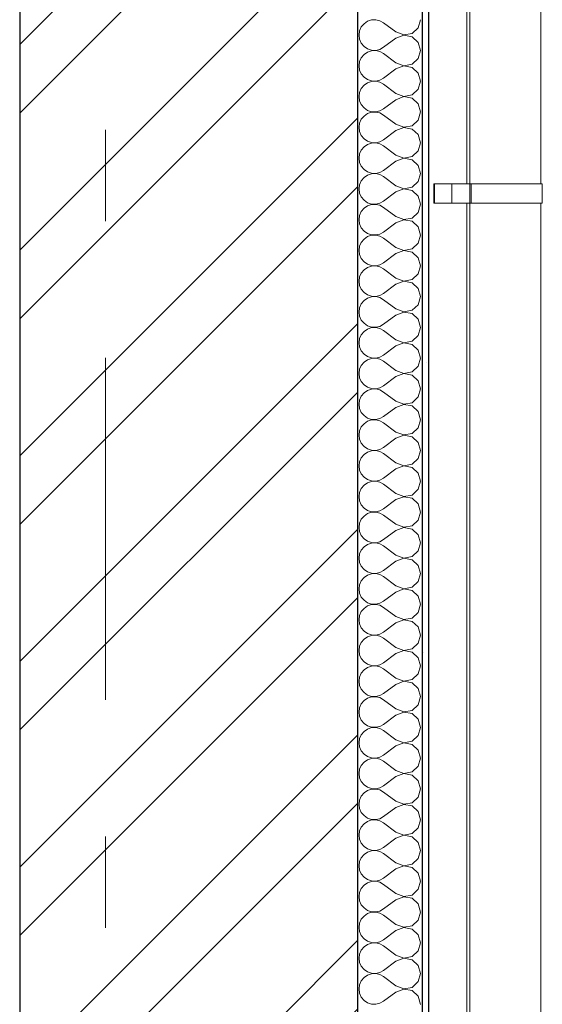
# Model space of a CAD drawing. Header units: millimetres. Extents: x -15683 to 202647, y -7448 to 20513.
# Tile 62 of 114: x 166055 to 166863, y 2677 to 4201. Entities that reach past the tile are written whole.
import ezdxf
from ezdxf.enums import TextEntityAlignment as Align

# ---------------------------------------------------------------- set-up
doc = ezdxf.new("R2010")
doc.units = ezdxf.units.MM
doc.header["$MEASUREMENT"] = 0
doc.set_wipeout_variables(frame=1)
doc.linetypes.add('Wipeout_Contour', pattern=[1000, 0, -1000])
doc.linetypes.add('Штрих-Штриховая', pattern=[1093.611073, 529.166651, -211.666656, 141.111112, -211.666656])
for name, color, linetype in [('Конструктив - Стены Несущие', 7, 'Continuous'), ('Новый_1 ВОДОСТОК', 7, 'Continuous'), ('Элемент Модели - Оси', 7, 'Continuous')]:
    doc.layers.add(name, color=color, linetype=linetype)
for name, color, linetype, lineweight in [('Конструктив - Стены Несущие_Ном._пера__101', 253, 'Continuous', 5), ('Конструктив - Стены Несущие_Ном._пера__21', 7, 'Continuous', 30), ('Новый_1 ВОДОСТОК_Ном._пера__120', 7, 'Continuous', 5), ('Элемент Модели - Оси_Ном._пера__1', 7, 'Continuous', 15), ('Элемент Модели - Оси_Ном._пера__120', 7, 'Continuous', 5)]:
    doc.layers.add(name, color=color, linetype=linetype, lineweight=lineweight)
doc.styles.add('СГЕНЕРИР_СТИЛЬ_1', font='arial.ttf')

# ---------------------------------------------------------------- blocks, each defined once
blk = doc.blocks.new('*X249', base_point=(140863.2, -2680.3))
at = {"layer": 'Конструктив - Стены Несущие_Ном._пера__101', "color": 253, "linetype": 'Continuous', "lineweight": 5}
for p, q in [((166587.6, 4194.4), (166583.4, 4189.3)), ((166593, 4198.1), (166587.6, 4194.4)), ((166599.2, 4200.2), (166593, 4198.1)), ((166605.8, 4200.5), (166599.2, 4200.2)), ((166612.2, 4199), (166605.8, 4200.5)), ((166618, 4195.9), (166612.2, 4199)), ((166637, 4181.6), (166618, 4195.9)), ((166671.5, 4188.1), (166675.1, 4200.6)), ((166580.8, 4183.3), (166579.9, 4176.8)), ((166579.9, 4176.8), (166580.8, 4170.3)), ((166583.4, 4189.3), (166580.8, 4183.3)), ((166637, 4181.6), (166649.1, 4176.9)), ((166649.1, 4176.7), (166637, 4172)), ((166649.1, 4176.9), (166661.9, 4179.3)), ((166661.9, 4174.3), (166649.1, 4176.7)), ((166661.9, 4179.3), (166671.5, 4188.1)), ((166580.8, 4170.3), (166583.4, 4164.3)), ((166583.4, 4164.3), (166587.6, 4159.2)), ((166637, 4172), (166618, 4157.8)), ((166671.5, 4165.5), (166661.9, 4174.3)), ((166675.1, 4153), (166671.5, 4165.5)), ((166587.6, 4146.8), (166583.4, 4141.7)), ((166587.6, 4159.2), (166593, 4155.5)), ((166593, 4150.5), (166587.6, 4146.8)), ((166593, 4155.5), (166599.2, 4153.4)), ((166599.2, 4152.6), (166593, 4150.5)), ((166599.2, 4153.4), (166605.8, 4153.1)), ((166605.8, 4152.9), (166599.2, 4152.6)), ((166605.8, 4153.1), (166612.2, 4154.6)), ((166612.2, 4151.4), (166605.8, 4152.9)), ((166612.2, 4154.6), (166618, 4157.8)), ((166618, 4148.2), (166612.2, 4151.4)), ((166637, 4134), (166618, 4148.2)), ((166671.5, 4140.5), (166675.1, 4153)), ((166580.8, 4135.7), (166579.9, 4129.2)), ((166583.4, 4141.7), (166580.8, 4135.7)), ((166637, 4134), (166649.1, 4129.3)), ((166649.1, 4129.3), (166661.9, 4131.7)), ((166661.9, 4131.7), (166671.5, 4140.5)), ((166579.9, 4129.2), (166580.8, 4122.7)), ((166580.8, 4122.7), (166583.4, 4116.7)), ((166583.4, 4116.7), (166587.6, 4111.6)), ((166637, 4124.4), (166618, 4110.1)), ((166649.1, 4129.1), (166637, 4124.4)), ((166661.9, 4126.7), (166649.1, 4129.1)), ((166671.5, 4117.9), (166661.9, 4126.7)), ((166675.1, 4105.4), (166671.5, 4117.9)), ((166587.6, 4099.1), (166583.4, 4094.1)), ((166587.6, 4111.6), (166593, 4107.9)), ((166593, 4102.9), (166587.6, 4099.1)), ((166593, 4107.9), (166599.2, 4105.8)), ((166599.2, 4105), (166593, 4102.9)), ((166599.2, 4105.8), (166605.8, 4105.5)), ((166605.8, 4105.3), (166599.2, 4105)), ((166605.8, 4105.5), (166612.2, 4107)), ((166612.2, 4103.8), (166605.8, 4105.3)), ((166612.2, 4107), (166618, 4110.1)), ((166618, 4100.6), (166612.2, 4103.8)), ((166637, 4086.3), (166618, 4100.6)), ((166671.5, 4092.9), (166675.1, 4105.4)), ((166580.8, 4088.1), (166579.9, 4081.6)), ((166583.4, 4094.1), (166580.8, 4088.1)), ((166637, 4086.3), (166649.1, 4081.7)), ((166649.1, 4081.7), (166661.9, 4084.1)), ((166661.9, 4084.1), (166671.5, 4092.9)), ((166579.9, 4081.6), (166580.8, 4075.1)), ((166580.8, 4075.1), (166583.4, 4069.1)), ((166583.4, 4069.1), (166587.6, 4064)), ((166637, 4076.8), (166618, 4062.5)), ((166649.1, 4081.5), (166637, 4076.8)), ((166661.9, 4079.1), (166649.1, 4081.5)), ((166671.5, 4070.3), (166661.9, 4079.1)), ((166675.1, 4057.8), (166671.5, 4070.3)), ((166587.6, 4064), (166593, 4060.3)), ((166593, 4055.2), (166587.6, 4051.5)), ((166593, 4060.3), (166599.2, 4058.2)), ((166599.2, 4057.3), (166593, 4055.2)), ((166599.2, 4058.2), (166605.8, 4057.9)), ((166605.8, 4057.7), (166599.2, 4057.3)), ((166605.8, 4057.9), (166612.2, 4059.3)), ((166612.2, 4056.2), (166605.8, 4057.7)), ((166612.2, 4059.3), (166618, 4062.5)), ((166618, 4053), (166612.2, 4056.2)), ((166671.5, 4045.2), (166675.1, 4057.8)), ((166580.8, 4040.5), (166579.9, 4034)), ((166583.4, 4046.5), (166580.8, 4040.5)), ((166587.6, 4051.5), (166583.4, 4046.5)), ((166637, 4038.7), (166618, 4053)), ((166637, 4038.7), (166649.1, 4034)), ((166661.9, 4036.5), (166671.5, 4045.2)), ((166579.9, 4034), (166580.8, 4027.4)), ((166580.8, 4027.4), (166583.4, 4021.4)), ((166637, 4029.2), (166618, 4014.9)), ((166649.1, 4033.9), (166637, 4029.2)), ((166649.1, 4034), (166661.9, 4036.5)), ((166661.9, 4031.4), (166649.1, 4033.9)), ((166671.5, 4022.7), (166661.9, 4031.4)), ((166675.1, 4010.1), (166671.5, 4022.7)), ((166583.4, 4021.4), (166587.6, 4016.4)), ((166587.6, 4016.4), (166593, 4012.7)), ((166593, 4007.6), (166587.6, 4003.9)), ((166593, 4012.7), (166599.2, 4010.6)), ((166599.2, 4009.7), (166593, 4007.6)), ((166599.2, 4010.6), (166605.8, 4010.2)), ((166605.8, 4010), (166599.2, 4009.7)), ((166605.8, 4010.2), (166612.2, 4011.7)), ((166612.2, 4008.6), (166605.8, 4010)), ((166612.2, 4011.7), (166618, 4014.9)), ((166618, 4005.4), (166612.2, 4008.6)), ((166671.5, 3997.6), (166675.1, 4010.1)), ((166580.8, 3992.8), (166579.9, 3986.3)), ((166583.4, 3998.8), (166580.8, 3992.8)), ((166587.6, 4003.9), (166583.4, 3998.8)), ((166637, 3991.1), (166618, 4005.4)), ((166661.9, 3988.8), (166671.5, 3997.6)), ((166579.9, 3986.3), (166580.8, 3979.8)), ((166580.8, 3979.8), (166583.4, 3973.8)), ((166637, 3981.6), (166618, 3967.3)), ((166637, 3991.1), (166649.1, 3986.4)), ((166649.1, 3986.2), (166637, 3981.6)), ((166649.1, 3986.4), (166661.9, 3988.8)), ((166661.9, 3983.8), (166649.1, 3986.2)), ((166671.5, 3975), (166661.9, 3983.8)), ((166583.4, 3973.8), (166587.6, 3968.8)), ((166587.6, 3968.8), (166593, 3965)), ((166593, 3965), (166599.2, 3962.9)), ((166599.2, 3962.1), (166593, 3960)), ((166599.2, 3962.9), (166605.8, 3962.6)), ((166605.8, 3962.4), (166599.2, 3962.1)), ((166605.8, 3962.6), (166612.2, 3964.1)), ((166612.2, 3960.9), (166605.8, 3962.4)), ((166612.2, 3964.1), (166618, 3967.3)), ((166675.1, 3962.5), (166671.5, 3975)), ((166671.5, 3950), (166675.1, 3962.5)), ((166583.4, 3951.2), (166580.8, 3945.2)), ((166587.6, 3956.3), (166583.4, 3951.2)), ((166593, 3960), (166587.6, 3956.3)), ((166618, 3957.8), (166612.2, 3960.9)), ((166637, 3943.5), (166618, 3957.8)), ((166661.9, 3941.2), (166671.5, 3950)), ((166580.8, 3945.2), (166579.9, 3938.7)), ((166579.9, 3938.7), (166580.8, 3932.2)), ((166580.8, 3932.2), (166583.4, 3926.2)), ((166637, 3934), (166618, 3919.7)), ((166637, 3943.5), (166649.1, 3938.8)), ((166649.1, 3938.6), (166637, 3934)), ((166649.1, 3938.8), (166661.9, 3941.2)), ((166661.9, 3936.2), (166649.1, 3938.6)), ((166671.5, 3927.4), (166661.9, 3936.2)), ((166583.4, 3926.2), (166587.6, 3921.1)), ((166587.6, 3921.1), (166593, 3917.4)), ((166593, 3917.4), (166599.2, 3915.3)), ((166605.8, 3915), (166612.2, 3916.5)), ((166612.2, 3916.5), (166618, 3919.7)), ((166675.1, 3914.9), (166671.5, 3927.4)), ((166583.4, 3903.6), (166580.8, 3897.6)), ((166587.6, 3908.7), (166583.4, 3903.6)), ((166593, 3912.4), (166587.6, 3908.7)), ((166599.2, 3914.5), (166593, 3912.4)), ((166599.2, 3915.3), (166605.8, 3915)), ((166605.8, 3914.8), (166599.2, 3914.5)), ((166612.2, 3913.3), (166605.8, 3914.8)), ((166618, 3910.1), (166612.2, 3913.3)), ((166637, 3895.9), (166618, 3910.1)), ((166661.9, 3893.6), (166671.5, 3902.4)), ((166671.5, 3902.4), (166675.1, 3914.9)), ((166580.8, 3897.6), (166579.9, 3891.1)), ((166579.9, 3891.1), (166580.8, 3884.6)), ((166637, 3886.3), (166618, 3872)), ((166637, 3895.9), (166649.1, 3891.2)), ((166649.1, 3891), (166637, 3886.3)), ((166649.1, 3891.2), (166661.9, 3893.6)), ((166661.9, 3888.6), (166649.1, 3891)), ((166671.5, 3879.8), (166661.9, 3888.6)), ((166580.8, 3884.6), (166583.4, 3878.6)), ((166583.4, 3878.6), (166587.6, 3873.5)), ((166587.6, 3873.5), (166593, 3869.8)), ((166612.2, 3868.9), (166618, 3872)), ((166675.1, 3867.3), (166671.5, 3879.8)), ((166583.4, 3856), (166580.8, 3850)), ((166587.6, 3861.1), (166583.4, 3856)), ((166593, 3864.8), (166587.6, 3861.1)), ((166593, 3869.8), (166599.2, 3867.7)), ((166599.2, 3866.9), (166593, 3864.8)), ((166599.2, 3867.7), (166605.8, 3867.4)), ((166605.8, 3867.2), (166599.2, 3866.9)), ((166605.8, 3867.4), (166612.2, 3868.9)), ((166612.2, 3865.7), (166605.8, 3867.2)), ((166618, 3862.5), (166612.2, 3865.7)), ((166637, 3848.2), (166618, 3862.5)), ((166671.5, 3854.8), (166675.1, 3867.3)), ((166580.8, 3850), (166579.9, 3843.5)), ((166579.9, 3843.5), (166580.8, 3837)), ((166637, 3848.2), (166649.1, 3843.6)), ((166649.1, 3843.4), (166637, 3838.7)), ((166649.1, 3843.6), (166661.9, 3846)), ((166661.9, 3841), (166649.1, 3843.4)), ((166661.9, 3846), (166671.5, 3854.8)), ((166671.5, 3832.2), (166661.9, 3841)), ((166580.8, 3837), (166583.4, 3831)), ((166583.4, 3831), (166587.6, 3825.9)), ((166587.6, 3825.9), (166593, 3822.2)), ((166637, 3838.7), (166618, 3824.4)), ((166675.1, 3819.7), (166671.5, 3832.2)), ((166587.6, 3813.4), (166583.4, 3808.4)), ((166593, 3817.2), (166587.6, 3813.4)), ((166593, 3822.2), (166599.2, 3820.1)), ((166599.2, 3819.3), (166593, 3817.2)), ((166599.2, 3820.1), (166605.8, 3819.8)), ((166605.8, 3819.6), (166599.2, 3819.3)), ((166605.8, 3819.8), (166612.2, 3821.2)), ((166612.2, 3818.1), (166605.8, 3819.6)), ((166612.2, 3821.2), (166618, 3824.4)), ((166618, 3814.9), (166612.2, 3818.1)), ((166637, 3800.6), (166618, 3814.9)), ((166671.5, 3807.1), (166675.1, 3819.7)), ((166580.8, 3802.4), (166579.9, 3795.9)), ((166579.9, 3795.9), (166580.8, 3789.3)), ((166583.4, 3808.4), (166580.8, 3802.4)), ((166637, 3800.6), (166649.1, 3796)), ((166649.1, 3795.8), (166637, 3791.1)), ((166649.1, 3796), (166661.9, 3798.4)), ((166661.9, 3793.3), (166649.1, 3795.8)), ((166661.9, 3798.4), (166671.5, 3807.1)), ((166580.8, 3789.3), (166583.4, 3783.3)), ((166583.4, 3783.3), (166587.6, 3778.3)), ((166637, 3791.1), (166618, 3776.8)), ((166671.5, 3784.6), (166661.9, 3793.3)), ((166675.1, 3772), (166671.5, 3784.6)), ((166587.6, 3765.8), (166583.4, 3760.8)), ((166587.6, 3778.3), (166593, 3774.6)), ((166593, 3769.5), (166587.6, 3765.8)), ((166593, 3774.6), (166599.2, 3772.5)), ((166599.2, 3771.6), (166593, 3769.5)), ((166599.2, 3772.5), (166605.8, 3772.1)), ((166605.8, 3772), (166599.2, 3771.6)), ((166605.8, 3772.1), (166612.2, 3773.6)), ((166612.2, 3770.5), (166605.8, 3772)), ((166612.2, 3773.6), (166618, 3776.8)), ((166618, 3767.3), (166612.2, 3770.5)), ((166637, 3753), (166618, 3767.3)), ((166671.5, 3759.5), (166675.1, 3772)), ((166580.8, 3754.7), (166579.9, 3748.2)), ((166583.4, 3760.8), (166580.8, 3754.7)), ((166637, 3753), (166649.1, 3748.3)), ((166649.1, 3748.3), (166661.9, 3750.8)), ((166661.9, 3750.8), (166671.5, 3759.5)), ((166579.9, 3748.2), (166580.8, 3741.7)), ((166580.8, 3741.7), (166583.4, 3735.7)), ((166583.4, 3735.7), (166587.6, 3730.7)), ((166637, 3743.5), (166618, 3729.2)), ((166649.1, 3748.1), (166637, 3743.5)), ((166661.9, 3745.7), (166649.1, 3748.1)), ((166671.5, 3736.9), (166661.9, 3745.7)), ((166675.1, 3724.4), (166671.5, 3736.9)), ((166587.6, 3718.2), (166583.4, 3713.1)), ((166587.6, 3730.7), (166593, 3726.9)), ((166593, 3721.9), (166587.6, 3718.2)), ((166593, 3726.9), (166599.2, 3724.8)), ((166599.2, 3724), (166593, 3721.9)), ((166599.2, 3724.8), (166605.8, 3724.5)), ((166605.8, 3724.3), (166599.2, 3724)), ((166605.8, 3724.5), (166612.2, 3726)), ((166612.2, 3722.8), (166605.8, 3724.3)), ((166612.2, 3726), (166618, 3729.2)), ((166618, 3719.7), (166612.2, 3722.8)), ((166637, 3705.4), (166618, 3719.7)), ((166671.5, 3711.9), (166675.1, 3724.4)), ((166580.8, 3707.1), (166579.9, 3700.6)), ((166583.4, 3713.1), (166580.8, 3707.1)), ((166637, 3705.4), (166649.1, 3700.7)), ((166649.1, 3700.7), (166661.9, 3703.1)), ((166661.9, 3703.1), (166671.5, 3711.9)), ((166579.9, 3700.6), (166580.8, 3694.1)), ((166580.8, 3694.1), (166583.4, 3688.1)), ((166583.4, 3688.1), (166587.6, 3683)), ((166637, 3695.9), (166618, 3681.6)), ((166649.1, 3700.5), (166637, 3695.9)), ((166661.9, 3698.1), (166649.1, 3700.5)), ((166671.5, 3689.3), (166661.9, 3698.1)), ((166675.1, 3676.8), (166671.5, 3689.3)), ((166587.6, 3683), (166593, 3679.3)), ((166593, 3674.3), (166587.6, 3670.6)), ((166593, 3679.3), (166599.2, 3677.2)), ((166599.2, 3676.4), (166593, 3674.3)), ((166599.2, 3677.2), (166605.8, 3676.9)), ((166605.8, 3676.7), (166599.2, 3676.4)), ((166605.8, 3676.9), (166612.2, 3678.4)), ((166612.2, 3675.2), (166605.8, 3676.7)), ((166612.2, 3678.4), (166618, 3681.6)), ((166618, 3672), (166612.2, 3675.2)), ((166671.5, 3664.3), (166675.1, 3676.8)), ((166580.8, 3659.5), (166579.9, 3653)), ((166583.4, 3665.5), (166580.8, 3659.5)), ((166587.6, 3670.6), (166583.4, 3665.5)), ((166637, 3657.8), (166618, 3672)), ((166637, 3657.8), (166649.1, 3653.1)), ((166661.9, 3655.5), (166671.5, 3664.3)), ((166579.9, 3653), (166580.8, 3646.5)), ((166580.8, 3646.5), (166583.4, 3640.5)), ((166637, 3648.2), (166618, 3634)), ((166649.1, 3652.9), (166637, 3648.2)), ((166649.1, 3653.1), (166661.9, 3655.5)), ((166661.9, 3650.5), (166649.1, 3652.9)), ((166671.5, 3641.7), (166661.9, 3650.5)), ((166675.1, 3629.2), (166671.5, 3641.7)), ((166583.4, 3640.5), (166587.6, 3635.4)), ((166587.6, 3635.4), (166593, 3631.7)), ((166593, 3626.7), (166587.6, 3623)), ((166593, 3631.7), (166599.2, 3629.6)), ((166599.2, 3628.8), (166593, 3626.7)), ((166599.2, 3629.6), (166605.8, 3629.3)), ((166605.8, 3629.1), (166599.2, 3628.8)), ((166605.8, 3629.3), (166612.2, 3630.8)), ((166612.2, 3627.6), (166605.8, 3629.1)), ((166612.2, 3630.8), (166618, 3634)), ((166618, 3624.4), (166612.2, 3627.6)), ((166671.5, 3616.7), (166675.1, 3629.2)), ((166580.8, 3611.9), (166579.9, 3605.4)), ((166583.4, 3617.9), (166580.8, 3611.9)), ((166587.6, 3623), (166583.4, 3617.9)), ((166637, 3610.1), (166618, 3624.4)), ((166661.9, 3607.9), (166671.5, 3616.7)), ((166579.9, 3605.4), (166580.8, 3598.9)), ((166580.8, 3598.9), (166583.4, 3592.9)), ((166637, 3600.6), (166618, 3586.3)), ((166637, 3610.1), (166649.1, 3605.5)), ((166649.1, 3605.3), (166637, 3600.6)), ((166649.1, 3605.5), (166661.9, 3607.9)), ((166661.9, 3602.9), (166649.1, 3605.3)), ((166671.5, 3594.1), (166661.9, 3602.9)), ((166583.4, 3592.9), (166587.6, 3587.8)), ((166587.6, 3587.8), (166593, 3584.1)), ((166593, 3584.1), (166599.2, 3582)), ((166599.2, 3581.2), (166593, 3579.1)), ((166599.2, 3582), (166605.8, 3581.7)), ((166605.8, 3581.5), (166599.2, 3581.2)), ((166605.8, 3581.7), (166612.2, 3583.2)), ((166612.2, 3580), (166605.8, 3581.5)), ((166612.2, 3583.2), (166618, 3586.3)), ((166675.1, 3581.6), (166671.5, 3594.1)), ((166671.5, 3569.1), (166675.1, 3581.6)), ((166583.4, 3570.3), (166580.8, 3564.3)), ((166587.6, 3575.3), (166583.4, 3570.3)), ((166593, 3579.1), (166587.6, 3575.3)), ((166618, 3576.8), (166612.2, 3580)), ((166637, 3562.5), (166618, 3576.8)), ((166661.9, 3560.3), (166671.5, 3569.1)), ((166580.8, 3564.3), (166579.9, 3557.8)), ((166579.9, 3557.8), (166580.8, 3551.3)), ((166580.8, 3551.3), (166583.4, 3545.2)), ((166637, 3553), (166618, 3538.7)), ((166637, 3562.5), (166649.1, 3557.9)), ((166649.1, 3557.7), (166637, 3553)), ((166649.1, 3557.9), (166661.9, 3560.3)), ((166661.9, 3555.2), (166649.1, 3557.7)), ((166671.5, 3546.5), (166661.9, 3555.2)), ((166583.4, 3545.2), (166587.6, 3540.2)), ((166587.6, 3540.2), (166593, 3536.5)), ((166593, 3536.5), (166599.2, 3534.4)), ((166605.8, 3534), (166612.2, 3535.5)), ((166612.2, 3535.5), (166618, 3538.7)), ((166675.1, 3534), (166671.5, 3546.5)), ((166583.4, 3522.7), (166580.8, 3516.6)), ((166587.6, 3527.7), (166583.4, 3522.7)), ((166593, 3531.4), (166587.6, 3527.7)), ((166599.2, 3533.5), (166593, 3531.4)), ((166599.2, 3534.4), (166605.8, 3534)), ((166605.8, 3533.9), (166599.2, 3533.5)), ((166612.2, 3532.4), (166605.8, 3533.9)), ((166618, 3529.2), (166612.2, 3532.4)), ((166637, 3514.9), (166618, 3529.2)), ((166661.9, 3512.7), (166671.5, 3521.4)), ((166671.5, 3521.4), (166675.1, 3534)), ((166580.8, 3516.6), (166579.9, 3510.1)), ((166579.9, 3510.1), (166580.8, 3503.6)), ((166637, 3505.4), (166618, 3491.1)), ((166637, 3514.9), (166649.1, 3510.2)), ((166649.1, 3510), (166637, 3505.4)), ((166649.1, 3510.2), (166661.9, 3512.7)), ((166661.9, 3507.6), (166649.1, 3510)), ((166671.5, 3498.8), (166661.9, 3507.6)), ((166580.8, 3503.6), (166583.4, 3497.6)), ((166583.4, 3497.6), (166587.6, 3492.6)), ((166587.6, 3492.6), (166593, 3488.8)), ((166612.2, 3487.9), (166618, 3491.1)), ((166675.1, 3486.3), (166671.5, 3498.8)), ((166583.4, 3475), (166580.8, 3469)), ((166587.6, 3480.1), (166583.4, 3475)), ((166593, 3483.8), (166587.6, 3480.1)), ((166593, 3488.8), (166599.2, 3486.7)), ((166599.2, 3485.9), (166593, 3483.8)), ((166599.2, 3486.7), (166605.8, 3486.4)), ((166605.8, 3486.2), (166599.2, 3485.9)), ((166605.8, 3486.4), (166612.2, 3487.9)), ((166612.2, 3484.7), (166605.8, 3486.2)), ((166618, 3481.6), (166612.2, 3484.7)), ((166637, 3467.3), (166618, 3481.6)), ((166671.5, 3473.8), (166675.1, 3486.3)), ((166580.8, 3469), (166579.9, 3462.5)), ((166579.9, 3462.5), (166580.8, 3456)), ((166637, 3467.3), (166649.1, 3462.6)), ((166649.1, 3462.4), (166637, 3457.8)), ((166649.1, 3462.6), (166661.9, 3465)), ((166661.9, 3460), (166649.1, 3462.4)), ((166661.9, 3465), (166671.5, 3473.8)), ((166671.5, 3451.2), (166661.9, 3460)), ((166580.8, 3456), (166583.4, 3450)), ((166583.4, 3450), (166587.6, 3444.9)), ((166587.6, 3444.9), (166593, 3441.2)), ((166637, 3457.8), (166618, 3443.5)), ((166675.1, 3438.7), (166671.5, 3451.2)), ((166587.6, 3432.5), (166583.4, 3427.4)), ((166593, 3436.2), (166587.6, 3432.5)), ((166593, 3441.2), (166599.2, 3439.1)), ((166599.2, 3438.3), (166593, 3436.2)), ((166599.2, 3439.1), (166605.8, 3438.8)), ((166605.8, 3438.6), (166599.2, 3438.3)), ((166605.8, 3438.8), (166612.2, 3440.3)), ((166612.2, 3437.1), (166605.8, 3438.6)), ((166612.2, 3440.3), (166618, 3443.5)), ((166618, 3434), (166612.2, 3437.1)), ((166637, 3419.7), (166618, 3434)), ((166671.5, 3426.2), (166675.1, 3438.7)), ((166580.8, 3421.4), (166579.9, 3414.9)), ((166579.9, 3414.9), (166580.8, 3408.4)), ((166583.4, 3427.4), (166580.8, 3421.4)), ((166637, 3419.7), (166649.1, 3415)), ((166649.1, 3414.8), (166637, 3410.1)), ((166649.1, 3415), (166661.9, 3417.4)), ((166661.9, 3412.4), (166649.1, 3414.8)), ((166661.9, 3417.4), (166671.5, 3426.2)), ((166580.8, 3408.4), (166583.4, 3402.4)), ((166583.4, 3402.4), (166587.6, 3397.3)), ((166637, 3410.1), (166618, 3395.9)), ((166671.5, 3403.6), (166661.9, 3412.4)), ((166675.1, 3391.1), (166671.5, 3403.6)), ((166587.6, 3384.9), (166583.4, 3379.8)), ((166587.6, 3397.3), (166593, 3393.6)), ((166593, 3388.6), (166587.6, 3384.9)), ((166593, 3393.6), (166599.2, 3391.5)), ((166599.2, 3390.7), (166593, 3388.6)), ((166599.2, 3391.5), (166605.8, 3391.2)), ((166605.8, 3391), (166599.2, 3390.7)), ((166605.8, 3391.2), (166612.2, 3392.7)), ((166612.2, 3389.5), (166605.8, 3391)), ((166612.2, 3392.7), (166618, 3395.9)), ((166618, 3386.3), (166612.2, 3389.5)), ((166637, 3372), (166618, 3386.3)), ((166671.5, 3378.6), (166675.1, 3391.1)), ((166580.8, 3373.8), (166579.9, 3367.3)), ((166583.4, 3379.8), (166580.8, 3373.8)), ((166637, 3372), (166649.1, 3367.4)), ((166649.1, 3367.4), (166661.9, 3369.8)), ((166661.9, 3369.8), (166671.5, 3378.6)), ((166579.9, 3367.3), (166580.8, 3360.8)), ((166580.8, 3360.8), (166583.4, 3354.8)), ((166583.4, 3354.8), (166587.6, 3349.7)), ((166637, 3362.5), (166618, 3348.2)), ((166649.1, 3367.2), (166637, 3362.5)), ((166661.9, 3364.8), (166649.1, 3367.2)), ((166671.5, 3356), (166661.9, 3364.8)), ((166675.1, 3343.5), (166671.5, 3356)), ((166587.6, 3337.2), (166583.4, 3332.2)), ((166587.6, 3349.7), (166593, 3346)), ((166593, 3341), (166587.6, 3337.2)), ((166593, 3346), (166599.2, 3343.9)), ((166599.2, 3343.1), (166593, 3341)), ((166599.2, 3343.9), (166605.8, 3343.6)), ((166605.8, 3343.4), (166599.2, 3343.1)), ((166605.8, 3343.6), (166612.2, 3345.1)), ((166612.2, 3341.9), (166605.8, 3343.4)), ((166612.2, 3345.1), (166618, 3348.2)), ((166618, 3338.7), (166612.2, 3341.9)), ((166637, 3324.4), (166618, 3338.7)), ((166671.5, 3331), (166675.1, 3343.5)), ((166580.8, 3326.2), (166579.9, 3319.7)), ((166583.4, 3332.2), (166580.8, 3326.2)), ((166637, 3324.4), (166649.1, 3319.8)), ((166649.1, 3319.8), (166661.9, 3322.2)), ((166661.9, 3322.2), (166671.5, 3331)), ((166579.9, 3319.7), (166580.8, 3313.2)), ((166580.8, 3313.2), (166583.4, 3307.1)), ((166583.4, 3307.1), (166587.6, 3302.1)), ((166637, 3314.9), (166618, 3300.6)), ((166649.1, 3319.6), (166637, 3314.9)), ((166661.9, 3317.2), (166649.1, 3319.6)), ((166671.5, 3308.4), (166661.9, 3317.2)), ((166675.1, 3295.9), (166671.5, 3308.4)), ((166587.6, 3302.1), (166593, 3298.4)), ((166593, 3293.3), (166587.6, 3289.6)), ((166593, 3298.4), (166599.2, 3296.3)), ((166599.2, 3295.4), (166593, 3293.3)), ((166599.2, 3296.3), (166605.8, 3296)), ((166605.8, 3295.8), (166599.2, 3295.4)), ((166605.8, 3296), (166612.2, 3297.4)), ((166612.2, 3294.3), (166605.8, 3295.8)), ((166612.2, 3297.4), (166618, 3300.6)), ((166618, 3291.1), (166612.2, 3294.3)), ((166671.5, 3283.3), (166675.1, 3295.9)), ((166580.8, 3278.6), (166579.9, 3272)), ((166583.4, 3284.6), (166580.8, 3278.6)), ((166587.6, 3289.6), (166583.4, 3284.6)), ((166637, 3276.8), (166618, 3291.1)), ((166637, 3276.8), (166649.1, 3272.1)), ((166661.9, 3274.6), (166671.5, 3283.3)), ((166579.9, 3272), (166580.8, 3265.5)), ((166580.8, 3265.5), (166583.4, 3259.5)), ((166637, 3267.3), (166618, 3253)), ((166649.1, 3272), (166637, 3267.3)), ((166649.1, 3272.1), (166661.9, 3274.6)), ((166661.9, 3269.5), (166649.1, 3272)), ((166671.5, 3260.8), (166661.9, 3269.5)), ((166675.1, 3248.2), (166671.5, 3260.8)), ((166583.4, 3259.5), (166587.6, 3254.5)), ((166587.6, 3254.5), (166593, 3250.8)), ((166593, 3245.7), (166587.6, 3242)), ((166593, 3250.8), (166599.2, 3248.7)), ((166599.2, 3247.8), (166593, 3245.7)), ((166599.2, 3248.7), (166605.8, 3248.3)), ((166605.8, 3248.1), (166599.2, 3247.8)), ((166605.8, 3248.3), (166612.2, 3249.8)), ((166612.2, 3246.7), (166605.8, 3248.1)), ((166612.2, 3249.8), (166618, 3253)), ((166618, 3243.5), (166612.2, 3246.7)), ((166671.5, 3235.7), (166675.1, 3248.2)), ((166580.8, 3230.9), (166579.9, 3224.4)), ((166583.4, 3236.9), (166580.8, 3230.9)), ((166587.6, 3242), (166583.4, 3236.9)), ((166637, 3229.2), (166618, 3243.5)), ((166661.9, 3226.9), (166671.5, 3235.7)), ((166579.9, 3224.4), (166580.8, 3217.9)), ((166580.8, 3217.9), (166583.4, 3211.9)), ((166637, 3219.7), (166618, 3205.4)), ((166637, 3229.2), (166649.1, 3224.5)), ((166649.1, 3224.3), (166637, 3219.7)), ((166649.1, 3224.5), (166661.9, 3226.9)), ((166661.9, 3221.9), (166649.1, 3224.3)), ((166671.5, 3213.1), (166661.9, 3221.9)), ((166583.4, 3211.9), (166587.6, 3206.9)), ((166587.6, 3206.9), (166593, 3203.1)), ((166593, 3203.1), (166599.2, 3201)), ((166599.2, 3200.2), (166593, 3198.1)), ((166599.2, 3201), (166605.8, 3200.7)), ((166605.8, 3200.5), (166599.2, 3200.2)), ((166605.8, 3200.7), (166612.2, 3202.2)), ((166612.2, 3199), (166605.8, 3200.5)), ((166612.2, 3202.2), (166618, 3205.4)), ((166675.1, 3200.6), (166671.5, 3213.1)), ((166671.5, 3188.1), (166675.1, 3200.6)), ((166583.4, 3189.3), (166580.8, 3183.3)), ((166587.6, 3194.4), (166583.4, 3189.3)), ((166593, 3198.1), (166587.6, 3194.4)), ((166618, 3195.9), (166612.2, 3199)), ((166637, 3181.6), (166618, 3195.9)), ((166661.9, 3179.3), (166671.5, 3188.1)), ((166580.8, 3183.3), (166579.9, 3176.8)), ((166579.9, 3176.8), (166580.8, 3170.3)), ((166580.8, 3170.3), (166583.4, 3164.3)), ((166637, 3172), (166618, 3157.8)), ((166637, 3181.6), (166649.1, 3176.9)), ((166649.1, 3176.7), (166637, 3172)), ((166649.1, 3176.9), (166661.9, 3179.3)), ((166661.9, 3174.3), (166649.1, 3176.7)), ((166671.5, 3165.5), (166661.9, 3174.3)), ((166583.4, 3164.3), (166587.6, 3159.2)), ((166587.6, 3159.2), (166593, 3155.5)), ((166593, 3155.5), (166599.2, 3153.4)), ((166605.8, 3153.1), (166612.2, 3154.6)), ((166612.2, 3154.6), (166618, 3157.8)), ((166675.1, 3153), (166671.5, 3165.5)), ((166583.4, 3141.7), (166580.8, 3135.7)), ((166587.6, 3146.8), (166583.4, 3141.7)), ((166593, 3150.5), (166587.6, 3146.8)), ((166599.2, 3152.6), (166593, 3150.5)), ((166599.2, 3153.4), (166605.8, 3153.1)), ((166605.8, 3152.9), (166599.2, 3152.6)), ((166612.2, 3151.4), (166605.8, 3152.9)), ((166618, 3148.2), (166612.2, 3151.4)), ((166637, 3134), (166618, 3148.2)), ((166661.9, 3131.7), (166671.5, 3140.5)), ((166671.5, 3140.5), (166675.1, 3153)), ((166580.8, 3135.7), (166579.9, 3129.2)), ((166579.9, 3129.2), (166580.8, 3122.7)), ((166637, 3124.4), (166618, 3110.1)), ((166637, 3134), (166649.1, 3129.3)), ((166649.1, 3129.1), (166637, 3124.4)), ((166649.1, 3129.3), (166661.9, 3131.7)), ((166661.9, 3126.7), (166649.1, 3129.1)), ((166671.5, 3117.9), (166661.9, 3126.7)), ((166580.8, 3122.7), (166583.4, 3116.7)), ((166583.4, 3116.7), (166587.6, 3111.6)), ((166587.6, 3111.6), (166593, 3107.9)), ((166612.2, 3107), (166618, 3110.1)), ((166675.1, 3105.4), (166671.5, 3117.9)), ((166583.4, 3094.1), (166580.8, 3088.1)), ((166587.6, 3099.1), (166583.4, 3094.1)), ((166593, 3102.9), (166587.6, 3099.1)), ((166593, 3107.9), (166599.2, 3105.8)), ((166599.2, 3105), (166593, 3102.9)), ((166599.2, 3105.8), (166605.8, 3105.5)), ((166605.8, 3105.3), (166599.2, 3105)), ((166605.8, 3105.5), (166612.2, 3107)), ((166612.2, 3103.8), (166605.8, 3105.3)), ((166618, 3100.6), (166612.2, 3103.8)), ((166637, 3086.3), (166618, 3100.6)), ((166671.5, 3092.9), (166675.1, 3105.4)), ((166580.8, 3088.1), (166579.9, 3081.6)), ((166579.9, 3081.6), (166580.8, 3075.1)), ((166637, 3086.3), (166649.1, 3081.7)), ((166649.1, 3081.5), (166637, 3076.8)), ((166649.1, 3081.7), (166661.9, 3084.1)), ((166661.9, 3079.1), (166649.1, 3081.5)), ((166661.9, 3084.1), (166671.5, 3092.9)), ((166671.5, 3070.3), (166661.9, 3079.1)), ((166580.8, 3075.1), (166583.4, 3069.1)), ((166583.4, 3069.1), (166587.6, 3064)), ((166587.6, 3064), (166593, 3060.3)), ((166637, 3076.8), (166618, 3062.5)), ((166675.1, 3057.8), (166671.5, 3070.3)), ((166587.6, 3051.5), (166583.4, 3046.5)), ((166593, 3055.2), (166587.6, 3051.5)), ((166593, 3060.3), (166599.2, 3058.2)), ((166599.2, 3057.3), (166593, 3055.2)), ((166599.2, 3058.2), (166605.8, 3057.9)), ((166605.8, 3057.7), (166599.2, 3057.3)), ((166605.8, 3057.9), (166612.2, 3059.3)), ((166612.2, 3056.2), (166605.8, 3057.7)), ((166612.2, 3059.3), (166618, 3062.5)), ((166618, 3053), (166612.2, 3056.2)), ((166637, 3038.7), (166618, 3053)), ((166671.5, 3045.2), (166675.1, 3057.8)), ((166580.8, 3040.5), (166579.9, 3034)), ((166579.9, 3034), (166580.8, 3027.4)), ((166583.4, 3046.5), (166580.8, 3040.5)), ((166637, 3038.7), (166649.1, 3034)), ((166649.1, 3033.9), (166637, 3029.2)), ((166649.1, 3034), (166661.9, 3036.5)), ((166661.9, 3031.4), (166649.1, 3033.9)), ((166661.9, 3036.5), (166671.5, 3045.2)), ((166580.8, 3027.4), (166583.4, 3021.4)), ((166583.4, 3021.4), (166587.6, 3016.4)), ((166637, 3029.2), (166618, 3014.9)), ((166671.5, 3022.7), (166661.9, 3031.4)), ((166675.1, 3010.1), (166671.5, 3022.7)), ((166587.6, 3003.9), (166583.4, 2998.8)), ((166587.6, 3016.4), (166593, 3012.7)), ((166593, 3007.6), (166587.6, 3003.9)), ((166593, 3012.7), (166599.2, 3010.6)), ((166599.2, 3009.7), (166593, 3007.6)), ((166599.2, 3010.6), (166605.8, 3010.2)), ((166605.8, 3010), (166599.2, 3009.7)), ((166605.8, 3010.2), (166612.2, 3011.7)), ((166612.2, 3008.6), (166605.8, 3010)), ((166612.2, 3011.7), (166618, 3014.9)), ((166618, 3005.4), (166612.2, 3008.6)), ((166637, 2991.1), (166618, 3005.4)), ((166671.5, 2997.6), (166675.1, 3010.1)), ((166580.8, 2992.8), (166579.9, 2986.3)), ((166583.4, 2998.8), (166580.8, 2992.8)), ((166637, 2991.1), (166649.1, 2986.4)), ((166649.1, 2986.4), (166661.9, 2988.8)), ((166661.9, 2988.8), (166671.5, 2997.6)), ((166579.9, 2986.3), (166580.8, 2979.8)), ((166580.8, 2979.8), (166583.4, 2973.8)), ((166583.4, 2973.8), (166587.6, 2968.8)), ((166637, 2981.6), (166618, 2967.3)), ((166649.1, 2986.2), (166637, 2981.6)), ((166661.9, 2983.8), (166649.1, 2986.2)), ((166671.5, 2975), (166661.9, 2983.8)), ((166675.1, 2962.5), (166671.5, 2975)), ((166587.6, 2956.3), (166583.4, 2951.2)), ((166587.6, 2968.8), (166593, 2965)), ((166593, 2960), (166587.6, 2956.3)), ((166593, 2965), (166599.2, 2962.9)), ((166599.2, 2962.1), (166593, 2960)), ((166599.2, 2962.9), (166605.8, 2962.6)), ((166605.8, 2962.4), (166599.2, 2962.1)), ((166605.8, 2962.6), (166612.2, 2964.1)), ((166612.2, 2960.9), (166605.8, 2962.4)), ((166612.2, 2964.1), (166618, 2967.3)), ((166618, 2957.8), (166612.2, 2960.9)), ((166637, 2943.5), (166618, 2957.8)), ((166671.5, 2950), (166675.1, 2962.5)), ((166580.8, 2945.2), (166579.9, 2938.7)), ((166583.4, 2951.2), (166580.8, 2945.2)), ((166637, 2943.5), (166649.1, 2938.8)), ((166649.1, 2938.8), (166661.9, 2941.2)), ((166661.9, 2941.2), (166671.5, 2950)), ((166579.9, 2938.7), (166580.8, 2932.2)), ((166580.8, 2932.2), (166583.4, 2926.2)), ((166583.4, 2926.2), (166587.6, 2921.1)), ((166637, 2934), (166618, 2919.7)), ((166649.1, 2938.6), (166637, 2934)), ((166661.9, 2936.2), (166649.1, 2938.6)), ((166671.5, 2927.4), (166661.9, 2936.2)), ((166675.1, 2914.9), (166671.5, 2927.4)), ((166587.6, 2921.1), (166593, 2917.4)), ((166593, 2912.4), (166587.6, 2908.7)), ((166593, 2917.4), (166599.2, 2915.3)), ((166599.2, 2914.5), (166593, 2912.4)), ((166599.2, 2915.3), (166605.8, 2915)), ((166605.8, 2914.8), (166599.2, 2914.5)), ((166605.8, 2915), (166612.2, 2916.5)), ((166612.2, 2913.3), (166605.8, 2914.8)), ((166612.2, 2916.5), (166618, 2919.7)), ((166618, 2910.1), (166612.2, 2913.3)), ((166671.5, 2902.4), (166675.1, 2914.9)), ((166580.8, 2897.6), (166579.9, 2891.1)), ((166583.4, 2903.6), (166580.8, 2897.6)), ((166587.6, 2908.7), (166583.4, 2903.6)), ((166637, 2895.9), (166618, 2910.1)), ((166637, 2895.9), (166649.1, 2891.2)), ((166661.9, 2893.6), (166671.5, 2902.4)), ((166579.9, 2891.1), (166580.8, 2884.6)), ((166580.8, 2884.6), (166583.4, 2878.6)), ((166637, 2886.3), (166618, 2872)), ((166649.1, 2891), (166637, 2886.3)), ((166649.1, 2891.2), (166661.9, 2893.6)), ((166661.9, 2888.6), (166649.1, 2891)), ((166671.5, 2879.8), (166661.9, 2888.6)), ((166583.4, 2878.6), (166587.6, 2873.5)), ((166587.6, 2873.5), (166593, 2869.8)), ((166593, 2864.8), (166587.6, 2861.1)), ((166593, 2869.8), (166599.2, 2867.7)), ((166599.2, 2866.9), (166593, 2864.8)), ((166599.2, 2867.7), (166605.8, 2867.4)), ((166605.8, 2867.2), (166599.2, 2866.9)), ((166605.8, 2867.4), (166612.2, 2868.9)), ((166612.2, 2865.7), (166605.8, 2867.2)), ((166612.2, 2868.9), (166618, 2872)), ((166618, 2862.5), (166612.2, 2865.7)), ((166675.1, 2867.3), (166671.5, 2879.8)), ((166671.5, 2854.8), (166675.1, 2867.3)), ((166580.8, 2850), (166579.9, 2843.5)), ((166583.4, 2856), (166580.8, 2850)), ((166587.6, 2861.1), (166583.4, 2856)), ((166637, 2848.2), (166618, 2862.5)), ((166661.9, 2846), (166671.5, 2854.8)), ((166579.9, 2843.5), (166580.8, 2837)), ((166580.8, 2837), (166583.4, 2831)), ((166637, 2838.7), (166618, 2824.4)), ((166637, 2848.2), (166649.1, 2843.6)), ((166649.1, 2843.4), (166637, 2838.7)), ((166649.1, 2843.6), (166661.9, 2846)), ((166661.9, 2841), (166649.1, 2843.4)), ((166671.5, 2832.2), (166661.9, 2841)), ((166583.4, 2831), (166587.6, 2825.9)), ((166587.6, 2825.9), (166593, 2822.2)), ((166593, 2822.2), (166599.2, 2820.1)), ((166599.2, 2819.3), (166593, 2817.2)), ((166599.2, 2820.1), (166605.8, 2819.8)), ((166605.8, 2819.6), (166599.2, 2819.3)), ((166605.8, 2819.8), (166612.2, 2821.2)), ((166612.2, 2818.1), (166605.8, 2819.6)), ((166612.2, 2821.2), (166618, 2824.4)), ((166675.1, 2819.7), (166671.5, 2832.2)), ((166671.5, 2807.1), (166675.1, 2819.7)), ((166583.4, 2808.4), (166580.8, 2802.4)), ((166587.6, 2813.4), (166583.4, 2808.4)), ((166593, 2817.2), (166587.6, 2813.4)), ((166618, 2814.9), (166612.2, 2818.1)), ((166637, 2800.6), (166618, 2814.9)), ((166661.9, 2798.4), (166671.5, 2807.1)), ((166580.8, 2802.4), (166579.9, 2795.9)), ((166579.9, 2795.9), (166580.8, 2789.3)), ((166580.8, 2789.3), (166583.4, 2783.3)), ((166637, 2791.1), (166618, 2776.8)), ((166637, 2800.6), (166649.1, 2796)), ((166649.1, 2795.8), (166637, 2791.1)), ((166649.1, 2796), (166661.9, 2798.4)), ((166661.9, 2793.3), (166649.1, 2795.8)), ((166671.5, 2784.6), (166661.9, 2793.3)), ((166583.4, 2783.3), (166587.6, 2778.3)), ((166587.6, 2778.3), (166593, 2774.6)), ((166593, 2774.6), (166599.2, 2772.5)), ((166605.8, 2772.1), (166612.2, 2773.6)), ((166612.2, 2773.6), (166618, 2776.8)), ((166675.1, 2772), (166671.5, 2784.6)), ((166583.4, 2760.8), (166580.8, 2754.7)), ((166587.6, 2765.8), (166583.4, 2760.8)), ((166593, 2769.5), (166587.6, 2765.8)), ((166599.2, 2771.6), (166593, 2769.5)), ((166599.2, 2772.5), (166605.8, 2772.1)), ((166605.8, 2772), (166599.2, 2771.6)), ((166612.2, 2770.5), (166605.8, 2772)), ((166618, 2767.3), (166612.2, 2770.5)), ((166637, 2753), (166618, 2767.3)), ((166661.9, 2750.8), (166671.5, 2759.5)), ((166671.5, 2759.5), (166675.1, 2772)), ((166580.8, 2754.7), (166579.9, 2748.2)), ((166579.9, 2748.2), (166580.8, 2741.7)), ((166637, 2743.5), (166618, 2729.2)), ((166637, 2753), (166649.1, 2748.3)), ((166649.1, 2748.1), (166637, 2743.5)), ((166649.1, 2748.3), (166661.9, 2750.8)), ((166661.9, 2745.7), (166649.1, 2748.1)), ((166671.5, 2736.9), (166661.9, 2745.7)), ((166580.8, 2741.7), (166583.4, 2735.7)), ((166583.4, 2735.7), (166587.6, 2730.7)), ((166587.6, 2730.7), (166593, 2726.9)), ((166612.2, 2726), (166618, 2729.2)), ((166675.1, 2724.4), (166671.5, 2736.9)), ((166583.4, 2713.1), (166580.8, 2707.1)), ((166587.6, 2718.2), (166583.4, 2713.1)), ((166593, 2721.9), (166587.6, 2718.2)), ((166593, 2726.9), (166599.2, 2724.8)), ((166599.2, 2724), (166593, 2721.9)), ((166599.2, 2724.8), (166605.8, 2724.5)), ((166605.8, 2724.3), (166599.2, 2724)), ((166605.8, 2724.5), (166612.2, 2726)), ((166612.2, 2722.8), (166605.8, 2724.3)), ((166618, 2719.7), (166612.2, 2722.8)), ((166637, 2705.4), (166618, 2719.7)), ((166671.5, 2711.9), (166675.1, 2724.4)), ((166580.8, 2707.1), (166579.9, 2700.6)), ((166579.9, 2700.6), (166580.8, 2694.1)), ((166637, 2705.4), (166649.1, 2700.7)), ((166649.1, 2700.5), (166637, 2695.9)), ((166649.1, 2700.7), (166661.9, 2703.1)), ((166661.9, 2698.1), (166649.1, 2700.5)), ((166661.9, 2703.1), (166671.5, 2711.9)), ((166671.5, 2689.3), (166661.9, 2698.1)), ((166580.8, 2694.1), (166583.4, 2688.1)), ((166583.4, 2688.1), (166587.6, 2683)), ((166587.6, 2683), (166593, 2679.3)), ((166637, 2695.9), (166618, 2681.6)), ((166675.1, 2676.8), (166671.5, 2689.3)), ((166593, 2679.3), (166599.2, 2677.2)), ((166599.2, 2677.2), (166605.8, 2676.9)), ((166605.8, 2676.9), (166612.2, 2678.4)), ((166612.2, 2678.4), (166618, 2681.6))]:
    blk.add_line(p, q, dxfattribs=at)
blk = doc.blocks.new('Элемент Разреза_201_3', base_point=(140863.2, -2680.3))
at = {"color": 254, "linetype": 'Wipeout_Contour', "lineweight": 0, "ltscale": 665415.786115}
blk.add_wipeout([(166055, 4869.7), (166055, 1169.7), (166577.5, 1169.7), (166577.5, 4869.7)], dxfattribs=at).dxf.layer = 'Конструктив - Стены Несущие'
at = {"color": 254, "linetype": 'Wipeout_Contour', "lineweight": 0, "ltscale": 666880.354792}
blk.add_wipeout([(166677.5, 1169.7), (166687.5, 1169.7), (166687.5, 4869.7), (166677.5, 4869.7)], dxfattribs=at).dxf.layer = 'Конструктив - Стены Несущие'
at = {"layer": 'Конструктив - Стены Несущие_Ном._пера__101', "linetype": 'Continuous', "lineweight": 5}
h = blk.add_hatch(dxfattribs=at)
h.set_pattern_fill('КИРПИЧ_01_0003', color=253, style=0, pattern_type=2)
h.set_pattern_definition([(45, (140863.2, -2680.33), (-159.099, 159.099), []), (45, (140810.16, -2627.3), (-159.099, 159.099), [])])
h.paths.add_polyline_path([(166055, 4869.7), (166055, 1169.7), (166577.5, 1169.7), (166577.5, 4869.7)])
h = blk.add_hatch(dxfattribs=at)
h.set_pattern_fill('ШТУКАТУРКА__ГИПС_01_0003', color=253, style=0, pattern_type=2)
h.set_pattern_definition([(45, (140863.19, -2330.33), (-111.3693, 111.3693), [0, -105, 0, -157.5]), (110, (141213.19, -2330.33), (148.0016, 53.8682), [0, -77, 0, -133])])
h.paths.add_polyline_path([(166677.5, 1169.7), (166687.5, 1169.7), (166687.5, 4869.7), (166677.5, 4869.7)])
at = {"layer": 'Конструктив - Стены Несущие_Ном._пера__21', "color": 7, "linetype": 'Continuous', "lineweight": 30}
for p, q in [((166687.5, 4869.7), (166687.5, 1169.7)), ((166055, 4349.7), (166055, 1169.7))]:
    blk.add_line(p, q, dxfattribs=at)
at = {"color": 254, "linetype": 'Wipeout_Contour', "lineweight": 0, "ltscale": 666660.404488}
blk.add_wipeout([(166577.5, 4869.7), (166577.5, 1169.7), (166677.5, 1169.7), (166677.5, 4869.7)], dxfattribs=at).dxf.layer = 'Конструктив - Стены Несущие'
at = {"layer": 'Конструктив - Стены Несущие_Ном._пера__21', "color": 7, "linetype": 'Continuous', "lineweight": 30}
for p, q in [((166577.5, 4869.7), (166577.5, 1169.7)), ((166677.5, 4869.7), (166677.5, 1169.7))]:
    blk.add_line(p, q, dxfattribs=at)
at = {"layer": 'Конструктив - Стены Несущие', "lineweight": 0}
blk.add_blockref('*X249', (140863.2, -2680.3), dxfattribs=at)
blk = doc.blocks.new('Элемент Разреза_355_3', base_point=(140863.2, -2680.3))
at = {"layer": 'Новый_1 ВОДОСТОК_Ном._пера__120', "color": 7, "linetype": 'Continuous', "lineweight": 5}
for p, q in [((166751.3, 8542.9), (166751.3, -2183.4)), ((166861.3, 5916.6), (166861.3, 3946.6)), ((166751.4, 3946.6), (166753.4, 3946.6)), ((166751.4, 3916.6), (166751.4, 3946.6)), ((166753.4, 3946.6), (166806.4, 3946.6)), ((166753.4, 3916.6), (166753.4, 3946.6)), ((166806.4, 3946.6), (166828.2, 3946.6)), ((166828.2, 3946.6), (166846.7, 3946.6)), ((166846.7, 3946.6), (166859.1, 3946.6)), ((166859.1, 3946.6), (166863.4, 3946.6)), ((166863.4, 3916.6), (166863.4, 3946.6)), ((166751.4, 3916.6), (166753.4, 3916.6)), ((166753.4, 3916.6), (166806.4, 3916.6)), ((166806.4, 3916.6), (166828.2, 3916.6)), ((166828.2, 3916.6), (166846.7, 3916.6)), ((166846.7, 3916.6), (166859.1, 3916.6)), ((166859.1, 3916.6), (166863.4, 3916.6)), ((166861.3, 3916.6), (166861.3, 1946.6))]:
    blk.add_line(p, q, dxfattribs=at)
blk = doc.blocks.new('Элемент Разреза_377_3', base_point=(140863.2, -2680.3))
at = {"layer": 'Новый_1 ВОДОСТОК_Ном._пера__120', "color": 7, "linetype": 'Continuous', "lineweight": 5}
for p, q in [((166746.5, 5916.6), (166746.5, 3946.6)), ((166695.5, 3946.6), (166696.9, 3946.6)), ((166695.5, 3916.6), (166695.5, 3946.6)), ((166696.9, 3946.6), (166723.7, 3946.6)), ((166696.9, 3916.6), (166696.9, 3946.6)), ((166723.7, 3946.6), (166751.3, 3946.6)), ((166723.7, 3916.6), (166723.7, 3946.6)), ((166695.5, 3916.6), (166696.9, 3916.6)), ((166696.9, 3916.6), (166723.7, 3916.6)), ((166723.7, 3916.6), (166751.3, 3916.6)), ((166746.5, 3916.6), (166746.5, 1946.6))]:
    blk.add_line(p, q, dxfattribs=at)
blk = doc.blocks.new('Стандартный Маркер Сетки[30]_3', base_point=(166187.5, 14319.7))
at = {"layer": 'Элемент Модели - Оси_Ном._пера__120', "color": 7, "linetype": 'Штрих-Штриховая', "lineweight": 5}
blk.add_line((166187.5, 13519.7), (166187.5, -4880.3), dxfattribs=at)
at = {"layer": 'Элемент Модели - Оси_Ном._пера__1', "color": 7, "lineweight": 15, "style": 'СГЕНЕРИР_СТИЛЬ_1'}
blk.add_attdef('AC_MarkerText_1', text='', height=350, rotation=360, dxfattribs=at).set_placement((166187.5, -5980.3), align=Align.TOP_CENTER)
blk = doc.blocks.new('Стандартный Маркер Сетки[31]_3', base_point=(166187.5, 14319.7))
at = {"layer": 'Элемент Модели - Оси_Ном._пера__120', "color": 7, "linetype": 'Штрих-Штриховая', "lineweight": 5}
blk.add_line((166187.5, 13519.7), (166187.5, -4880.3), dxfattribs=at)
at = {"layer": 'Элемент Модели - Оси_Ном._пера__1', "color": 7, "lineweight": 15, "style": 'СГЕНЕРИР_СТИЛЬ_1'}
blk.add_attdef('AC_MarkerText_1', text='', height=350, rotation=360, dxfattribs=at).set_placement((166187.5, -5980.3), align=Align.TOP_CENTER)

msp = doc.modelspace()

# ---------------------------------------------------------------- block references
at = {"layer": 'Конструктив - Стены Несущие', "lineweight": 0}
msp.add_blockref('Элемент Разреза_201_3', (140863.2, -2680.3), dxfattribs=at)
at = {"layer": 'Новый_1 ВОДОСТОК', "lineweight": 0}
for name in ['Элемент Разреза_377_3', 'Элемент Разреза_355_3']:
    msp.add_blockref(name, (140863.2, -2680.3), dxfattribs=at)

# ---------------------------------------------------------------- next in the draw order: block references
at = {"layer": 'Элемент Модели - Оси', "color": 7, "linetype": 'Continuous', "lineweight": 5}
for name in ['Стандартный Маркер Сетки[30]_3', 'Стандартный Маркер Сетки[31]_3']:
    msp.add_blockref(name, (166187.5, 14319.7), dxfattribs=at)

doc.saveas('drawing.dxf')
